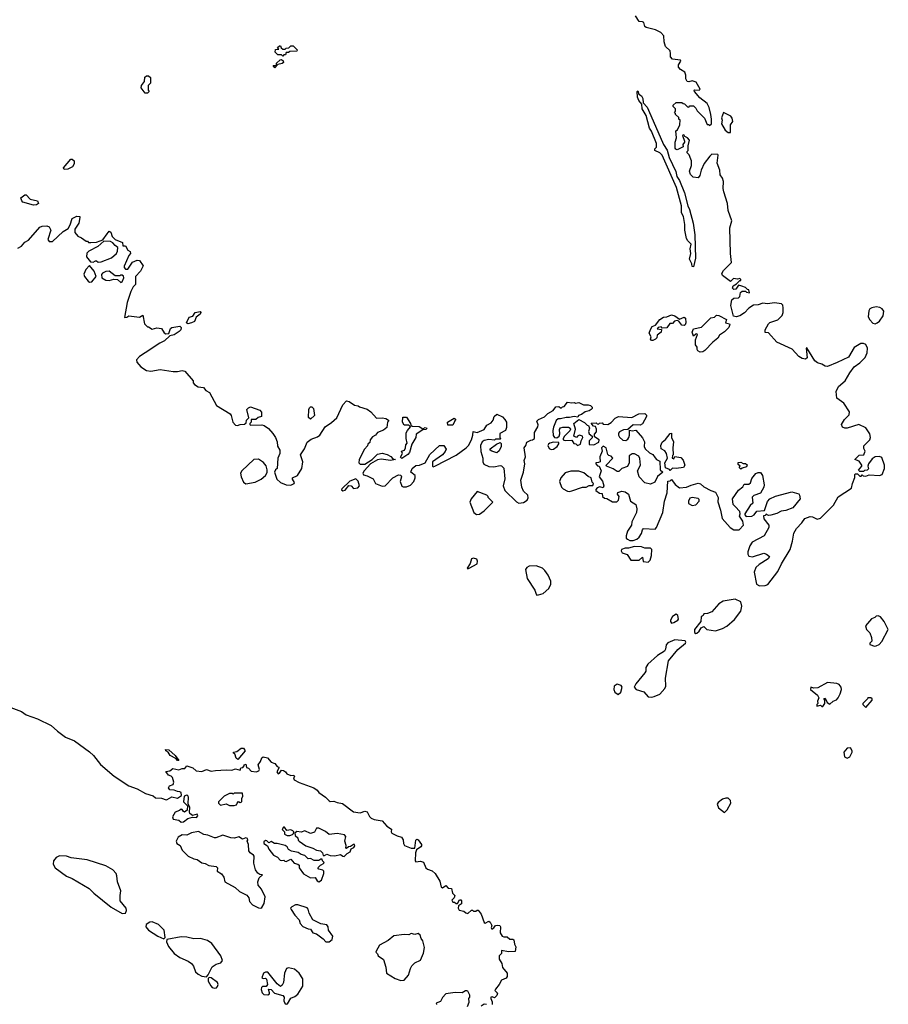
# Model space of a CAD drawing. Extents: x 2029826 to 2248070, y 228728 to 402406.
# Tile 177 of 256: x 2118150 to 2125660, y 326375 to 334885. Entities that reach past the tile are written whole.
import ezdxf

# ---------------------------------------------------------------- set-up
doc = ezdxf.new("R2010")
doc.units = 0

msp = doc.modelspace()

# ---------------------------------------------------------------- linework, layer by layer
at = {"layer": '0CON10XD'}
for points in [[(2124595, 329993.8), (2124617, 330003), (2124705.6, 330115), (2124736.8, 330183.2), (2124811.2, 330305), (2124832, 330378), (2124843, 330447), (2124865, 330486.7), (2124913, 330537), (2124937.5, 330575), (2124985, 330590), (2125005, 330587.5), (2125045, 330567.5), (2125075, 330576.7), (2125185, 330688), (2125225, 330760), (2125342.5, 330835), (2125350, 330875), (2125371.7, 330928.3), (2125370, 330955), (2125375, 330960), (2125395, 330960), (2125415, 330940), (2125425, 330940), (2125435, 330950), (2125442.5, 330942.5), (2125465, 330940), (2125495, 330952.5), (2125585, 330946.2), (2125605.7, 330954.3), (2125626, 331005), (2125628.1, 331035), (2125605, 331101.2), (2125585, 331110), (2125545, 331106.7), (2125521.4, 331088.6), (2125490, 331045), (2125482.5, 331025), (2125487.5, 331002.5), (2125478.3, 330991.7), (2125455, 330990), (2125445, 330980), (2125415, 330980), (2125401.7, 330991.7), (2125430, 331025), (2125430, 331035), (2125408.3, 331068.3), (2125370, 331085), (2125408.3, 331121.7), (2125447, 331123), (2125460, 331155), (2125448.3, 331178.3), (2125448.3, 331201.7), (2125498.8, 331255), (2125505.8, 331275), (2125500.8, 331305), (2125465, 331357.5), (2125405, 331387.5), (2125305, 331354.3), (2125284.1, 331354.1), (2125262.7, 331362.7), (2125256.2, 331385), (2125281.2, 331428.8), (2125320.7, 331469.3), (2125323.3, 331495), (2125275, 331570), (2125214.2, 331614.2), (2125207.7, 331672.3), (2125228, 331715), (2125285.8, 331765), (2125326.8, 331833.2), (2125366.1, 331883.9), (2125415, 331918.8), (2125460.8, 331965), (2125477.1, 332005), (2125478.8, 332045), (2125465, 332077.5), (2125445, 332087.5), (2125423, 332087), (2125365, 332052.5), (2125315, 331967.5), (2125218.3, 331921.7), (2125135, 331888), (2125115, 331890.8), (2125085, 331908), (2125048.8, 331918.8), (2125025.9, 331935.9), (2124955, 332050), (2124950, 332045), (2124957.7, 331962.3), (2124945, 331950), (2124915, 331955.7), (2124885, 331974), (2124828.6, 332038.6), (2124696.4, 332096.4), (2124625, 332177.5), (2124595, 332180), (2124596.7, 332205), (2124625, 332257.5), (2124635, 332266.7), (2124705, 332291.2), (2124741.2, 332328.8), (2124750, 332355), (2124752, 332395), (2124747.7, 332417.7), (2124737.7, 332427.7), (2124675, 332438.8), (2124615, 332430), (2124575, 332434), (2124535, 332420), (2124495, 332417.5), (2124455, 332392.5), (2124417.3, 332352.7), (2124375, 332326.2), (2124345, 332317.5), (2124321.7, 332321.7), (2124297.5, 332415), (2124307.5, 332465), (2124323, 332477), (2124365, 332480), (2124377, 332493), (2124383, 332527), (2124395, 332540), (2124425, 332540), (2124435, 332530), (2124460, 332525), (2124455, 332550), (2124441.7, 332551.7), (2124425, 332570), (2124393, 332583), (2124365, 332590), (2124343, 332557), (2124325, 332552.5), (2124313.3, 332565), (2124317.5, 332585), (2124348.3, 332601.7), (2124375, 332630), (2124385, 332630), (2124385, 332640), (2124375, 332647.5), (2124355, 332642.5), (2124320.7, 332649.3), (2124295, 332622.5), (2124226.7, 332675), (2124221.7, 332691.7), (2124235, 332716.7), (2124304, 332785), (2124294.5, 332865.5), (2124290.5, 333085), (2124306.9, 333145), (2124275.5, 333235), (2124268.5, 333295), (2124237, 333397), (2124232, 333425), (2124236, 333485), (2124225.6, 333515.6), (2124206, 333545), (2124202.5, 333585), (2124181.2, 333645), (2124190, 333715), (2124185, 333720), (2124135, 333722.5), (2124116.7, 333705), (2124069.3, 333640.7), (2124042.5, 333585), (2124031.7, 333538.3), (2124015, 333517.5), (2123973, 333523), (2123948.3, 333548.3), (2123942.5, 333575), (2123957.5, 333625), (2123957.5, 333665), (2123951.7, 333678.3), (2123937, 333717), (2123920, 333735), (2123920, 333745), (2123930, 333755), (2123930, 333795), (2123940, 333845), (2123925, 333862.5), (2123900, 333875), (2123895, 333887.5), (2123885, 333890), (2123880, 333885), (2123897.5, 333835), (2123897.5, 333825), (2123883.6, 333806.4), (2123887.5, 333785), (2123835, 333760), (2123822.5, 333765), (2123816.7, 333775), (2123816.7, 333825), (2123828.8, 333865), (2123822.5, 333925), (2123838.3, 333931.7), (2123857.5, 333975), (2123860, 334015), (2123850, 334025), (2123848.3, 334038.3), (2123820, 334065), (2123820, 334075), (2123810, 334085), (2123820, 334095), (2123820, 334115), (2123800, 334135), (2123800, 334145), (2123825, 334170), (2123875, 334170), (2123885, 334160), (2123898.3, 334158.3), (2123923, 334133), (2123935, 334130), (2123945, 334140), (2123975, 334140), (2123995, 334120), (2124007, 334097), (2124070, 334035), (2124095, 333980), (2124105, 333980), (2124115, 333970), (2124130, 333985), (2124132.5, 334025), (2124126.2, 334065), (2124112, 334125), (2124095, 334160), (2124030, 334210), (2123983.3, 334265), (2123980, 334275), (2123985, 334280), (2124023.3, 334276.7), (2124032.5, 334285), (2123999.2, 334345), (2123964.1, 334355.9), (2123935, 334347.5), (2123920.7, 334350.7), (2123910, 334375), (2123910, 334405), (2123900.7, 334430.7), (2123864.4, 334454.4), (2123846, 334475), (2123846, 334495), (2123867.5, 334525), (2123862.5, 334535), (2123794.2, 334544.2), (2123776.7, 334565), (2123777.7, 334592.3), (2123773.3, 334615), (2123734.1, 334654.1), (2123722.6, 334692.6), (2123718, 334745), (2123693.8, 334775), (2123647.4, 334797.4), (2123565, 334816.2), (2123555.8, 334825.8), (2123545, 334860), (2123535, 334866.7), (2123505, 334870), (2123475, 334917.5)], [(2120425, 334570), (2120415, 334580), (2120381.7, 334581.7), (2120360, 334605), (2120361.7, 334628.3), (2120390, 334630), (2120380, 334645), (2120395, 334660), (2120405, 334660), (2120411.7, 334641.7), (2120425, 334630), (2120445, 334630), (2120455, 334640), (2120478.3, 334641.7), (2120495, 334660), (2120515, 334660), (2120550, 334625), (2120545, 334612.5), (2120485, 334610), (2120475, 334600), (2120455, 334600), (2120448.3, 334581.7), (2120435, 334580), (2120425, 334570)], [(2120355, 334470), (2120341.7, 334488.3), (2120370, 334490), (2120371.7, 334508.3), (2120401.7, 334538.3), (2120415, 334540), (2120428.3, 334528.3), (2120430, 334515), (2120420, 334505), (2120381.7, 334498.3), (2120355, 334470)], [(2119255, 334250), (2119235, 334250), (2119200, 334295), (2119203, 334317), (2119228.3, 334351.7), (2119233, 334387), (2119245, 334400), (2119265, 334400), (2119280, 334385), (2119280, 334335), (2119260, 334315), (2119260, 334275), (2119270, 334265), (2119255, 334250)], [(2123975, 332750), (2123963, 332753), (2123962.5, 332775), (2123942.5, 332815), (2123951.2, 332865), (2123945.7, 332905), (2123954.2, 332945), (2123926, 332975), (2123916, 332995), (2123900, 333065), (2123900, 333115), (2123890, 333185), (2123873.3, 333216.7), (2123871.2, 333275), (2123827.5, 333435), (2123704, 333715), (2123685, 333733.8), (2123640, 333755), (2123641.7, 333768.3), (2123657, 333783), (2123655.8, 333815.8), (2123612.5, 333922.5), (2123596.1, 333946.1), (2123567.3, 334057.3), (2123532.5, 334115), (2123530, 334155), (2123502.5, 334185), (2123492.5, 334215), (2123490, 334265), (2123495, 334270), (2123501.7, 334241.7), (2123526.1, 334226.1), (2123536.7, 334205), (2123540, 334165), (2123575, 334127.5), (2123647.5, 333965), (2123715, 333807.5), (2123747.5, 333757.5), (2123765.8, 333695), (2123822.1, 333572.1), (2123830.9, 333530.9), (2123855.7, 333495.7), (2123897.8, 333387.8), (2123927.1, 333275), (2123940.8, 333245), (2123972.5, 333125), (2123987.5, 333025), (2123993.8, 332825), (2123975, 332750)], [(2124295, 333910), (2124296.2, 333975), (2124316, 334005), (2124311.2, 334035), (2124299.7, 334049.7), (2124235, 334082.5), (2124216.4, 334036.4), (2124223.8, 334015), (2124218.8, 333985), (2124250.5, 333930.5), (2124275, 333911.2), (2124295, 333910)], [(2118535, 333590), (2118530, 333605), (2118591.7, 333678.3), (2118605, 333680), (2118620, 333665), (2118621.7, 333638.3), (2118606.7, 333613.3), (2118565, 333592.5), (2118535, 333590)], [(2118270.7, 333280.7), (2118178.3, 333308.3), (2118168.3, 333318.3), (2118160, 333345), (2118195, 333370), (2118205, 333370), (2118240, 333335), (2118305, 333320), (2118312.5, 333295), (2118295, 333283.3), (2118270.7, 333280.7)], [(2118135, 332910.8), (2118165, 332927.5), (2118195, 332962.5), (2118225, 332980), (2118325, 333092.5), (2118345, 333100), (2118385, 333103.8), (2118406, 333096), (2118418.8, 333065), (2118392.5, 332985), (2118405, 332967.5), (2118435, 332967.5), (2118526.7, 333055), (2118569.4, 333080.6), (2118587.1, 333112.9), (2118604.4, 333165.6), (2118645, 333188), (2118670, 333185), (2118670, 333175), (2118660, 333125), (2118627.5, 333075), (2118627.5, 333045), (2118653.6, 333013.6), (2118685, 333000), (2118725, 332970), (2118735, 332970), (2118745, 332960), (2118765, 332960), (2118815, 332962.5), (2118847, 332973), (2118868.3, 332981.7), (2118907.5, 333035), (2118923, 333057), (2118939.3, 333049.3), (2118950.7, 333010.7), (2118976.4, 332986.4), (2119038.3, 332958.3), (2119041.7, 332931.7), (2119065, 332930), (2119083.6, 332893.6), (2119105, 332880), (2119107.5, 332865), (2119093, 332847), (2119052.5, 332755), (2119053, 332743), (2119065, 332730), (2119085, 332730), (2119125, 332790), (2119165, 332807.5), (2119185, 332802.5), (2119216.4, 332756.4), (2119195, 332710), (2119152.5, 332665), (2119150, 332595), (2119130, 332575), (2119110, 332535), (2119078.3, 332441.7), (2119055, 332310), (2119075, 332312.5), (2119095, 332326.7), (2119185, 332312.5), (2119215, 332330), (2119230, 332255), (2119255, 332230), (2119265, 332230), (2119295, 332210), (2119335, 332222.5), (2119375, 332216.7), (2119398, 332178), (2119415, 332169.2), (2119438.3, 332171.7), (2119453.3, 332215), (2119466.1, 332223.9), (2119535, 332235.8), (2119545.7, 332225.7), (2119542, 332205), (2119529.4, 332190.6), (2119485, 332162), (2119447.7, 332152.3), (2119401.7, 332108.3), (2119360.3, 332089.7), (2119235.6, 332004.4), (2119186.2, 331975), (2119160.8, 331945), (2119162.5, 331925), (2119198.8, 331885), (2119245, 331854.2), (2119285, 331846.2), (2119365, 331861.2), (2119476.1, 331843.9), (2119515, 331843.8), (2119555, 331853.3), (2119578.3, 331848.3), (2119650, 331765), (2119650, 331745), (2119661.7, 331731.7), (2119693, 331713), (2119740, 331705), (2119760.7, 331680.7), (2119791.7, 331661.7), (2119851.7, 331551.7), (2119969.5, 331479.5), (2119978.8, 331465), (2119994, 331405), (2120015, 331380), (2120033, 331377), (2120055, 331387.5), (2120095, 331390), (2120108.3, 331401.7), (2120110, 331425), (2120130, 331445), (2120113.8, 331515), (2120129.3, 331530.7), (2120145, 331537.5), (2120225, 331510), (2120241.7, 331491.7), (2120240, 331455), (2120213, 331447), (2120191.7, 331428.3), (2120151.7, 331428.3), (2120150, 331405), (2120140, 331395), (2120140, 331385), (2120145, 331380), (2120245, 331382.5), (2120265, 331377.5), (2120301.2, 331351.2), (2120338.8, 331308.8), (2120361.4, 331275), (2120376, 331235), (2120379.5, 331199.5), (2120398.8, 331165), (2120400, 331135), (2120383.3, 331095), (2120377.5, 331005), (2120362.5, 330995), (2120353.8, 330975), (2120372.7, 330912.7), (2120404.5, 330884.5), (2120455, 330864.4), (2120495, 330863.1), (2120522, 330875), (2120525.6, 330885.6), (2120508.8, 330915), (2120510, 330925), (2120552, 330945), (2120590, 331005), (2120597.5, 331065), (2120576.7, 331125), (2120612, 331175), (2120636.4, 331233.6), (2120669.3, 331260.7), (2120725, 331280), (2120745, 331294), (2120790, 331365), (2120845, 331403.3), (2120891.2, 331445), (2120945, 331557.5), (2120975, 331590), (2121000, 331585), (2121045, 331552.5), (2121077, 331547), (2121088.3, 331538.3), (2121155, 331517.5), (2121186.2, 331496.2), (2121235, 331440), (2121285, 331442.5), (2121317, 331437), (2121340, 331425), (2121340, 331415), (2121330, 331405), (2121325, 331360), (2121295, 331337.5), (2121245, 331317.5), (2121226.4, 331293.6), (2121200.7, 331279.3), (2121180, 331255), (2121178.3, 331231.7), (2121160, 331215), (2121158.3, 331201.7), (2121131.7, 331171.7), (2121086.2, 331085), (2121083.6, 331053.6), (2121093.6, 331043.6), (2121135, 331044), (2121197.5, 331082.5), (2121245, 331130), (2121285, 331137.5), (2121327, 331127), (2121358.3, 331108.3), (2121375, 331090), (2121400, 331085), (2121355, 331074), (2121275, 331087.5), (2121245, 331081.2), (2121184, 331046), (2121127.5, 330985), (2121117.5, 330965), (2121121.7, 330951.7), (2121155, 330943.3), (2121205, 330917.5), (2121227, 330877), (2121285, 330852.5), (2121310, 330855), (2121376.1, 330923.9), (2121425, 330950), (2121445, 330947.5), (2121452.5, 330935), (2121440, 330895), (2121455, 330853.3), (2121465, 330846.7), (2121493.6, 330846.4), (2121528.3, 330861.7), (2121557.3, 330892.7), (2121570, 330925), (2121570, 330945), (2121532.5, 330975), (2121542.5, 331005), (2121575, 331032.5), (2121606.4, 331033.6), (2121656.4, 331053.6), (2121695, 331127.5), (2121780, 331205), (2121816.1, 331206.1), (2121836.4, 331173.6), (2121828.3, 331151.7), (2121806.4, 331123.6), (2121720, 331065), (2121720, 331025), (2121725, 331020), (2121740, 331025), (2121925, 331121.2), (2122011.2, 331185), (2122030, 331205), (2122055.9, 331254.1), (2122068.8, 331295), (2122070, 331325), (2122105, 331318), (2122165, 331344), (2122188.3, 331381.7), (2122225, 331400), (2122243.8, 331425), (2122251.2, 331455), (2122275, 331476.7), (2122325, 331453.3), (2122345, 331430), (2122358, 331405), (2122359.3, 331360.7), (2122350, 331335), (2122301.7, 331308.3), (2122300, 331275), (2122310, 331265), (2122305, 331260), (2122265, 331260), (2122255, 331250), (2122205, 331256.7), (2122165, 331246.7), (2122147.5, 331235), (2122133.3, 331205), (2122137, 331153), (2122153.3, 331095), (2122153.6, 331063.6), (2122163.6, 331043.6), (2122205, 331022.5), (2122250.7, 331019.3), (2122305, 331032.5), (2122315, 331030), (2122335, 331010), (2122343.6, 330916.4), (2122330, 330855), (2122343.3, 330815), (2122445, 330717.5), (2122465, 330707.5), (2122505, 330712.5), (2122536.4, 330733.6), (2122547, 330753), (2122542.5, 330775), (2122505, 330810), (2122490.8, 330845), (2122484, 330905), (2122506, 330975), (2122516.2, 331045), (2122511.2, 331075), (2122523.6, 331106.4), (2122511.2, 331185), (2122525.7, 331204.3), (2122535, 331233.3), (2122568.3, 331251.7), (2122585, 331252.5), (2122600, 331265), (2122602, 331318), (2122628.8, 331365), (2122632.5, 331382.5), (2122620, 331415), (2122635, 331430), (2122688.3, 331451.7), (2122715, 331480), (2122762.7, 331507.3), (2122785, 331537.5), (2122811.7, 331541.7), (2122825, 331530), (2122835, 331530), (2122841.7, 331538.3), (2122858.3, 331541.7), (2122885, 331580), (2122925, 331572.5), (2122946.7, 331576.7), (2122955, 331570), (2122985, 331577.5), (2123025, 331557.5), (2123065, 331557.5), (2123085, 331550), (2123100, 331535), (2123100, 331525), (2123090, 331515), (2123075, 331503.3), (2123040, 331495), (2123007, 331473), (2122980, 331465), (2122975, 331450), (2122945, 331456.7), (2122905, 331446.7), (2122875, 331448), (2122826.1, 331433.9), (2122805, 331433.8), (2122789.5, 331420.5), (2122765.8, 331364.2), (2122760, 331335), (2122761.3, 331291.3), (2122775, 331272.5), (2122795, 331270.8), (2122814.5, 331285.5), (2122820.6, 331305), (2122817.1, 331342.9), (2122825, 331356.2), (2122845, 331363.3), (2122895, 331363.3), (2122910, 331355), (2122913.3, 331345), (2122907.5, 331332.5), (2122860, 331285), (2122847.5, 331265), (2122850, 331255), (2122865, 331247.5), (2122925, 331250), (2122941.7, 331221.7), (2122958.3, 331218.3), (2122973.6, 331203.6), (2123000, 331215), (2123003.3, 331245), (2123020, 331275), (2123016.7, 331286.7), (2122990, 331295), (2122973.6, 331286.4), (2122965, 331272.5), (2122940, 331285), (2122956.7, 331345), (2122940, 331395), (2122985, 331430), (2123033, 331403), (2123055, 331380), (2123068.3, 331378.3), (2123077.5, 331355), (2123067.5, 331325), (2123072.5, 331305), (2123100, 331285), (2123098.3, 331271.7), (2123072.5, 331245), (2123073, 331213), (2123115, 331210), (2123156.4, 331233.6), (2123160, 331255), (2123118.3, 331278.3), (2123118.3, 331301.7), (2123137, 331323), (2123137.5, 331345), (2123128.3, 331368.3), (2123111.7, 331371.7), (2123091.7, 331398.3), (2123135, 331400), (2123141.7, 331391.7), (2123155, 331390), (2123163, 331397), (2123185, 331400), (2123195, 331390), (2123235, 331387.5), (2123265, 331403.3), (2123299.5, 331440.5), (2123325.9, 331454.1), (2123443.6, 331446.4), (2123502.5, 331477.5), (2123555, 331480), (2123568.3, 331468.3), (2123570, 331455), (2123535, 331392.5), (2123515, 331380), (2123455, 331382.5), (2123407.5, 331342.5), (2123370.7, 331339.3), (2123337, 331323), (2123328.3, 331311.7), (2123327.5, 331295), (2123337, 331277), (2123365, 331250), (2123391.7, 331248.3), (2123409.3, 331260.7), (2123417.5, 331275), (2123423.3, 331295), (2123421.7, 331338.3), (2123445, 331332.5), (2123478.3, 331338.3), (2123535, 331270), (2123552.5, 331235), (2123550, 331195), (2123557.5, 331175), (2123595, 331142.5), (2123625, 331127.5), (2123645, 331097.5)], [(2118828.3, 332788.3), (2118855, 332792.5), (2118945, 332826.7), (2118987.5, 332865), (2118997, 332883), (2119000, 332915), (2118975, 332932.5), (2118955, 332957.5), (2118935, 332967.5), (2118878.3, 332971.7), (2118826.1, 332923.9), (2118747.5, 332885), (2118731.7, 332868.3), (2118727.5, 332835), (2118761.7, 332791.7), (2118785, 332790), (2118805, 332800), (2118815, 332800), (2118828.3, 332788.3)], [(2118755, 332617.5), (2118775, 332620), (2118810, 332665), (2118795, 332710), (2118755, 332760), (2118722.5, 332725), (2118703.8, 332685), (2118710, 332665), (2118742.5, 332625), (2118755, 332617.5)], [(2119025, 332612.5), (2119035, 332620), (2119050, 332655), (2119048.3, 332668.3), (2119037, 332677), (2119025, 332677.5), (2119015, 332670), (2118975, 332670), (2118925, 332710), (2118895, 332707.5), (2118867, 332693), (2118858.3, 332681.7), (2118860, 332655), (2118895, 332632.5), (2118925, 332630), (2118965, 332642.5), (2118995, 332640), (2119025, 332612.5)], [(2125545, 332256.7), (2125565, 332264), (2125585, 332280), (2125616.7, 332325), (2125620, 332365), (2125606.9, 332386.9), (2125587.2, 332397.2), (2125555, 332402.9), (2125517.5, 332395), (2125500, 332385), (2125490.5, 332369.5), (2125485.9, 332315.9), (2125499.5, 332289.5), (2125525, 332263.3), (2125545, 332256.7)], [(2119605, 332256), (2119592, 332265), (2119615, 332312.5), (2119646.2, 332323.8), (2119666.7, 332355), (2119711.7, 332361.7), (2119716, 332355), (2119709.7, 332340.3), (2119676.7, 332315), (2119660, 332275), (2119635, 332264.3), (2119605, 332256)], [(2123613, 332113), (2123603.6, 332123.6), (2123610, 332145), (2123593.3, 332175), (2123603.6, 332206.4), (2123617, 332233), (2123646.4, 332243.6), (2123685, 332293.3), (2123715, 332313.3), (2123745, 332316.2), (2123785, 332333.8), (2123815, 332326.2), (2123855, 332296.7), (2123895, 332312.5), (2123906.1, 332306.1), (2123910, 332265), (2123905, 332247.5), (2123895, 332241.2), (2123875, 332243.3), (2123850, 332280), (2123835, 332283.8), (2123811.7, 332278.3), (2123795, 332260), (2123771.7, 332258.3), (2123745, 332222.5), (2123705, 332220), (2123695, 332230), (2123670, 332225), (2123661.7, 332211.7), (2123698.3, 332208.3), (2123697.5, 332185), (2123661.7, 332158.3), (2123657.5, 332135), (2123647.5, 332125), (2123625, 332113.3), (2123613, 332113)], [(2124032.3, 332012.3), (2124013.6, 332023.6), (2124007.5, 332035), (2124006.7, 332055), (2123992.5, 332075), (2123992.5, 332117.5), (2124010, 332165), (2124005, 332170), (2123995, 332167.5), (2123975, 332150), (2123962.9, 332182.9), (2123975, 332212.5), (2124045, 332228.8), (2124125, 332307.5), (2124157, 332313), (2124175, 332330), (2124195, 332327.5), (2124260, 332295), (2124252.5, 332265), (2124287, 332257), (2124289.3, 332249.3), (2124280, 332225), (2124242.3, 332187.7), (2124200.8, 332159.2), (2124185, 332133.8), (2124141.4, 332098.6), (2124073.3, 332025), (2124055, 332013.8), (2124032.3, 332012.3)], [(2120665, 331433.3), (2120647, 331447), (2120650, 331515), (2120655, 331530), (2120665, 331540), (2120675, 331540), (2120690, 331525), (2120697.5, 331465), (2120665, 331433.3)], [(2121455, 331093.3), (2121443.3, 331105), (2121460, 331135), (2121450, 331155), (2121477.5, 331165), (2121486.4, 331183.6), (2121488.3, 331211.7), (2121500, 331225), (2121492.5, 331265), (2121492.5, 331315), (2121502.5, 331335), (2121530, 331365), (2121515, 331380), (2121475, 331380), (2121460, 331405), (2121461.7, 331448.3), (2121495, 331450), (2121530, 331395), (2121531.7, 331381.7), (2121542.5, 331372.5), (2121605, 331367.5), (2121635, 331350), (2121655, 331360), (2121670, 331355), (2121665, 331343.3), (2121635, 331340), (2121577.5, 331302.5), (2121575, 331272.5), (2121540, 331215), (2121520, 331145), (2121505, 331126.7), (2121455, 331093.3)], [(2121895, 331380), (2121851.7, 331381.7), (2121850, 331405), (2121905, 331440), (2121920, 331425), (2121911.7, 331418.3), (2121895, 331380)], [(2123775, 330990), (2123768.3, 330998.3), (2123733, 331013), (2123727.5, 331055), (2123750, 331095), (2123743.3, 331135), (2123727.7, 331157.7), (2123697, 331177), (2123693.6, 331203.6), (2123705, 331232.5), (2123735, 331256.7), (2123775, 331307.5), (2123785, 331310), (2123786.7, 331275), (2123802, 331235), (2123796.7, 331185), (2123800, 331125), (2123793, 331117), (2123790, 331095), (2123805, 331090), (2123815, 331110), (2123865, 331100), (2123885, 331077.5), (2123900, 331035), (2123890, 331015), (2123825, 331006.7), (2123795, 331010), (2123775, 330990)], [(2122275, 331140), (2122232.5, 331155), (2122217.5, 331165), (2122217.5, 331175), (2122273, 331217), (2122305, 331230), (2122311.7, 331221.7), (2122312.5, 331195), (2122295, 331157.5), (2122275, 331140)], [(2122745, 331168.8), (2122765, 331173.8), (2122797.5, 331195), (2122811.7, 331218.3), (2122810, 331230), (2122765, 331232.5), (2122734.4, 331225.6), (2122721.2, 331215), (2122716.2, 331205), (2122728.8, 331178.8), (2122745, 331168.8)], [(2123645, 331097.5), (2123655, 331083.3), (2123685, 331070), (2123687.5, 330995), (2123710, 330975), (2123665, 330937.5), (2123641.7, 330888.3), (2123605, 330870), (2123555, 330882), (2123506, 330935), (2123492.5, 330985), (2123516.7, 331035), (2123513, 331093), (2123503, 331113), (2123465, 331132.5), (2123445, 331132.5), (2123420, 331115), (2123420, 331055), (2123406.4, 331023.6), (2123355, 331006.7), (2123328.8, 330981.2), (2123315, 330980), (2123281.7, 331001.7), (2123222.5, 331025), (2123220, 331035), (2123277.5, 331095), (2123265, 331112.5), (2123245, 331117.5), (2123235, 331127.5), (2123220, 331185), (2123195, 331200), (2123180, 331185), (2123187, 331157), (2123167, 331107), (2123167.5, 331065), (2123155, 331057.5), (2123130, 331055), (2123130, 331045), (2123145, 331030), (2123160, 331025), (2123177.5, 330985), (2123160, 330935), (2123187.7, 330897.7), (2123200, 330855), (2123195, 330840), (2123165, 330847.5), (2123141.7, 330838.3), (2123130, 330825), (2123130, 330815), (2123163, 330793), (2123185, 330790), (2123190, 330765), (2123205, 330750), (2123227, 330747), (2123275, 330717.5), (2123311.7, 330718.3), (2123328.3, 330731.7), (2123332.5, 330765), (2123320, 330785), (2123321.7, 330798.3), (2123355, 330810), (2123385, 330803.3), (2123412.5, 330785), (2123430, 330725), (2123477.5, 330695), (2123487, 330657), (2123482.5, 330625), (2123442.5, 330545), (2123440, 330515), (2123406.2, 330465), (2123393.3, 330425), (2123393.3, 330405), (2123403.9, 330393.9), (2123425, 330383.8), (2123455, 330383.8), (2123485, 330393.8), (2123505, 330413.3), (2123526.7, 330445), (2123533.6, 330476.4), (2123543, 330487), (2123643, 330483), (2123656.7, 330495), (2123709.2, 330625), (2123724.2, 330725), (2123747.5, 330795), (2123753, 330897), (2123775, 330900), (2123785, 330910), (2123817, 330867), (2123855, 330840), (2123915, 330844), (2123955, 330863.3), (2124015, 330878.8), (2124035, 330873.3), (2124065, 330847.5), (2124125, 330816.7), (2124165, 330802.5), (2124190, 330755), (2124187, 330717), (2124210, 330645), (2124223.3, 330575), (2124292.5, 330495), (2124325, 330476.7), (2124370, 330475), (2124406.7, 330515), (2124401.7, 330551.7), (2124372.5, 330595), (2124380, 330615), (2124377.5, 330635), (2124336.1, 330676.1), (2124317.5, 330695), (2124312.5, 330745), (2124365, 330817.5), (2124402.5, 330847.5), (2124415, 330870), (2124455, 330870), (2124468.3, 330881.7), (2124479.3, 330920.7), (2124515, 330962.5), (2124535, 330972.5), (2124555, 330972.5), (2124571.2, 330945), (2124586.7, 330865), (2124582.5, 330845), (2124555, 330792.5), (2124498.3, 330771.7), (2124483, 330757), (2124487.5, 330705), (2124465, 330687.5), (2124420, 330615), (2124420, 330605), (2124431.7, 330591.7), (2124480, 330595), (2124500, 330605), (2124523, 330637), (2124588.3, 330641.7), (2124615, 330720), (2124637, 330743), (2124685, 330767.5), (2124825, 330803.3), (2124885, 330786.7), (2124893.3, 330775), (2124896.7, 330745), (2124833.6, 330666.4), (2124775, 330643.3), (2124735, 330637.5), (2124695, 330617.5), (2124645, 330602.5), (2124625, 330600), (2124605, 330610), (2124595, 330600), (2124581.7, 330598.3), (2124585, 330570), (2124627.5, 330515), (2124626.2, 330495), (2124586, 330425), (2124481.7, 330368.3), (2124462.3, 330337.7), (2124446.2, 330285), (2124446.7, 330265), (2124455, 330247.5), (2124485, 330243.3), (2124585, 330274), (2124607, 330267), (2124632.5, 330245), (2124620, 330225), (2124543.2, 330176.8), (2124515, 330150), (2124499.3, 330110.7), (2124520, 330005), (2124545, 329992), (2124595, 329993.8)], [(2120105, 330873.8), (2120185, 330887.1), (2120238.8, 330915), (2120275.6, 330944.4), (2120289.7, 330970.3), (2120290, 330995), (2120280.3, 331030.3), (2120258.8, 331058.8), (2120215.8, 331085.8), (2120175, 331082.9), (2120070, 330985), (2120060, 330965), (2120066.2, 330935), (2120086.4, 330886.4), (2120105, 330873.8)], [(2124385, 331000), (2124370, 331015), (2124380, 331025), (2124361.7, 331041.7), (2124361.7, 331058.3), (2124385, 331060), (2124405, 331050), (2124425, 331050), (2124438.3, 331038.3), (2124435, 331020), (2124395, 331010), (2124385, 331000)], [(2122905, 330806.7), (2122925, 330813.8), (2123015, 330843.3), (2123046.4, 330843.6), (2123075, 330860), (2123105, 330860), (2123110, 330875), (2123098.3, 330888.3), (2123090, 330925), (2123065, 330937.5), (2123028.3, 330968.3), (2122983, 330983), (2122916.4, 330983.6), (2122865, 330967.5), (2122830, 330925), (2122817.5, 330895), (2122833.3, 330845), (2122849.3, 330829.3), (2122885, 330810), (2122905, 330806.7)], [(2120945, 330812.5), (2120965, 330820), (2120995, 330860), (2121015, 330857.5), (2121035, 330833.3), (2121075, 330837.5), (2121086.7, 330855), (2121077, 330897), (2121055, 330916.7), (2121005, 330896.7), (2120935, 330830), (2120933, 330823), (2120945, 330812.5)], [(2122098.3, 330608.3), (2122125, 330612.5), (2122165, 330640), (2122240, 330715), (2122200, 330755), (2122200, 330765), (2122190, 330775), (2122105, 330807.5), (2122052.5, 330745), (2122042.5, 330715), (2122077.5, 330625), (2122098.3, 330608.3)], [(2123965, 330686.7), (2123995, 330692.5), (2124023.3, 330725), (2124025, 330737.5), (2124015, 330746.2), (2123965, 330754.2), (2123945, 330750), (2123932.5, 330725), (2123933.6, 330703.6), (2123965, 330686.7)], [(2123585, 330197.5), (2123600, 330215), (2123611.2, 330255), (2123614.2, 330305), (2123605, 330318), (2123555, 330318.1), (2123525, 330328.6), (2123465, 330332.5), (2123415, 330316), (2123385, 330316), (2123353.3, 330305), (2123350, 330295), (2123358.3, 330278.3), (2123401.7, 330261.7), (2123435, 330213.8), (2123506.2, 330213.8), (2123535, 330240), (2123541.7, 330201.7), (2123585, 330197.5)], [(2122025, 330140), (2122035, 330143.8), (2122105, 330183.3), (2122108, 330205), (2122101.2, 330221.2), (2122075, 330230), (2122056.1, 330223.9), (2122043.9, 330186.1), (2122020, 330145), (2122025, 330140)], [(2122622.5, 329912.5), (2122635, 329913.3), (2122675, 329926.2), (2122725, 329970), (2122743.3, 330005), (2122741.7, 330031.7), (2122718, 330085), (2122691.2, 330125), (2122668.8, 330145), (2122614.2, 330165.8), (2122555, 330161.2), (2122535, 330150), (2122523, 330133), (2122538.8, 330055), (2122603.3, 329955), (2122615, 329920), (2122622.5, 329912.5)], [(2123995, 329580), (2124005, 329582.5), (2124025, 329600), (2124040.7, 329629.3), (2124065, 329640), (2124090, 329615), (2124165, 329604.2), (2124225, 329622.9), (2124265, 329642.5), (2124330.2, 329699.8), (2124385, 329773.8), (2124394.3, 329815), (2124386, 329855), (2124335, 329875.7), (2124231.7, 329858.3), (2124194.3, 329835.7), (2124135, 329767.5), (2124097, 329753), (2124065, 329750), (2124060, 329735), (2124042.5, 329725), (2124040, 329685), (2123983.3, 329615), (2123985, 329590), (2123995, 329580)], [(2123785, 329670), (2123805, 329674), (2123840, 329695), (2123846.2, 329705), (2123841.2, 329735), (2123825.8, 329745.8), (2123795, 329726), (2123778, 329695), (2123776.2, 329685), (2123785, 329670)], [(2125540.7, 329470.7), (2125555, 329472.5), (2125580, 329485), (2125605, 329510), (2125660, 329615), (2125623, 329683), (2125593, 329723), (2125573, 329733), (2125555, 329730), (2125542.3, 329717.7), (2125513.9, 329706.1), (2125463.3, 329645), (2125470, 329615), (2125500, 329585), (2125513.3, 329545), (2125517.5, 329515), (2125500, 329495), (2125500, 329485), (2125540.7, 329470.7)], [(2123615, 329030), (2123635, 329034.2), (2123684.1, 329055.9), (2123728.8, 329105), (2123736, 329125), (2123734, 329195), (2123758.8, 329345), (2123838.8, 329441.2), (2123906.7, 329495), (2123910, 329505), (2123905, 329517.5), (2123815, 329523.8), (2123755, 329500), (2123738.3, 329481.7), (2123733.3, 329445), (2123723.9, 329426.1), (2123665, 329390), (2123580, 329315), (2123562.5, 329285), (2123562.5, 329255), (2123555, 329240), (2123477.5, 329145), (2123463.3, 329115), (2123480, 329095), (2123545, 329076.2), (2123585, 329034), (2123615, 329030)], [(2125095, 328950), (2125110, 328975), (2125110, 329005), (2125101.7, 329018.3), (2125115, 329020), (2125130, 328985), (2125155, 328970), (2125183.9, 328996.1), (2125213, 329007), (2125225, 329022.5), (2125245, 329057.5), (2125256, 329095), (2125251.2, 329115), (2125235, 329140), (2125215, 329148.8), (2125135, 329156), (2125049.3, 329110.7), (2125015, 329107.5), (2124990, 329115), (2124987.5, 329095), (2125046.4, 329046.4), (2125060, 329025), (2125047.5, 328995), (2125050, 328975), (2125043, 328967), (2125043, 328953), (2125075, 328960), (2125085, 328950), (2125095, 328950)], [(2123325, 329052.5), (2123347, 329073), (2123358, 329115), (2123349.2, 329129.2), (2123315, 329142.5), (2123290, 329125), (2123286.4, 329096.4), (2123295, 329073.3), (2123325, 329052.5)], [(2125465, 328940), (2125520, 329005), (2125520, 329015), (2125510, 329025), (2125482.5, 329025), (2125480, 329015), (2125440, 328975), (2125440, 328965), (2125465, 328940)], [(2118049.7, 328949.7), (2118165, 328906.2), (2118206.4, 328876.4), (2118305, 328841.2), (2118422.5, 328785), (2118476.7, 328735), (2118545, 328683.8), (2118623.2, 328653.2), (2118755, 328555.8), (2118789.2, 328525), (2118848.3, 328448.3), (2118967.5, 328347.5), (2119093, 328263), (2119165, 328236.2), (2119238.3, 328198.3), (2119305, 328176.7), (2119325, 328160), (2119375, 328157.5), (2119416.4, 328143.6), (2119426.1, 328143.9), (2119465, 328168.8), (2119515, 328157.5), (2119549.3, 328180.7), (2119546.7, 328205), (2119535, 328212.5), (2119513.6, 328213.6), (2119485, 328226.7), (2119447.5, 328227.5), (2119437.5, 328245), (2119445, 328262.5), (2119477.5, 328275), (2119482.5, 328295), (2119472.5, 328335), (2119458.3, 328348.3), (2119437.5, 328355), (2119412.5, 328387.5), (2119447, 328393), (2119475, 328412.5), (2119525, 328402.5), (2119555, 328413.3), (2119577, 328413), (2119595, 328436.2), (2119647.7, 328417.7), (2119675, 328392.5), (2119725, 328387.5), (2119765, 328403.3), (2119805, 328388.8), (2119842.7, 328397.3), (2119935, 328402.5), (2119985, 328397.5), (2120015, 328410), (2120055, 328400), (2120061.7, 328418.3), (2120078.3, 328421.7), (2120090, 328435), (2120090, 328445), (2120105, 328450), (2120111.7, 328421.7), (2120127.5, 328415), (2120151.2, 328391.2), (2120195, 328383.3), (2120216.4, 328393.6), (2120222.5, 328405), (2120211.2, 328445), (2120233.3, 328475), (2120243.3, 328506.7), (2120255, 328513.3), (2120292.5, 328505), (2120325, 328467.5), (2120355, 328457.5), (2120375, 328430), (2120390, 328425), (2120390, 328415), (2120372.5, 328385), (2120385, 328367.5), (2120396.4, 328373.6), (2120412.5, 328397.5), (2120430, 328395), (2120447.5, 328385), (2120458.3, 328368.3), (2120495, 328353.3), (2120520, 328355), (2120526.2, 328345), (2120518.3, 328331.7), (2120522.5, 328315), (2120565, 328291.2), (2120692.5, 328245), (2120722.5, 328225), (2120737.5, 328205), (2120795, 328166.7), (2120825, 328133.3), (2120835, 328128.8), (2120865, 328131.2), (2120895, 328118.8), (2120941.7, 328111.7), (2121035, 328040), (2121095, 328030), (2121135, 328045.8), (2121155, 328040), (2121175, 327997.5), (2121187.5, 327985), (2121215, 327971.2), (2121285, 327960.8), (2121323.4, 327913.4), (2121365, 327887.5), (2121362.5, 327865), (2121367.5, 327855), (2121415, 327830), (2121449.7, 327819.7), (2121465.8, 327795.8), (2121467.1, 327765), (2121478.3, 327748.3), (2121535, 327724), (2121566.1, 327723.9), (2121573.8, 327795), (2121585, 327802.5), (2121595, 327797.5), (2121623.3, 327755), (2121623.8, 327745), (2121618.8, 327735), (2121580.6, 327709.4), (2121572.9, 327685), (2121568.8, 327615), (2121576.4, 327606.4), (2121615, 327612), (2121640, 327605), (2121662.5, 327555), (2121675, 327542.5), (2121715, 327528.8), (2121742.5, 327505), (2121781.7, 327438.3), (2121795, 327387.5), (2121807, 327383), (2121835, 327402.5), (2121855, 327380), (2121882.5, 327375), (2121893.3, 327335), (2121912.5, 327315), (2121907.5, 327295), (2121887.5, 327275), (2121895, 327257.5), (2121909.3, 327259.3), (2121925, 327247.5), (2121935, 327247.5), (2121951.7, 327278.3), (2121965, 327277.5), (2121970.7, 327270.7), (2121970, 327245), (2121943.6, 327226.4), (2121940, 327205), (2121949.7, 327189.7), (2121990.8, 327180.8), (2122007.5, 327165), (2122025, 327161.2), (2122055, 327190), (2122065, 327190), (2122075, 327180), (2122095, 327180), (2122105, 327190), (2122115, 327190), (2122140, 327155), (2122165, 327082.5), (2122175, 327076.7), (2122205, 327092.5), (2122217.5, 327085), (2122232.5, 327055), (2122227.5, 327035), (2122232.5, 327025), (2122250, 327035), (2122263, 327057), (2122285, 327060), (2122300, 327055), (2122307.5, 327045), (2122303.6, 326993.6), (2122322.5, 326965), (2122335, 326957.5), (2122365, 326957.5), (2122388.3, 326938.3), (2122415, 326937.5), (2122421.7, 326931.7), (2122427.5, 326895), (2122440.7, 326870.7), (2122435, 326832.5), (2122375, 326828.8), (2122315, 326840), (2122316.7, 326815), (2122296.2, 326793.8), (2122296, 326765), (2122318.8, 326728.8), (2122325, 326693.3), (2122363.9, 326643.9), (2122365.7, 326615), (2122355, 326602), (2122315.7, 326584.3), (2122295.7, 326545), (2122262.5, 326505), (2122257.5, 326495), (2122281.2, 326471.2), (2122275, 326451.2), (2122255, 326432.5), (2122235, 326440), (2122223, 326437), (2122222.5, 326425), (2122236.4, 326396.4), (2122235.5, 326374.5)], [(2119525, 328482.5), (2119515, 328483.3), (2119500, 328500), (2119451.2, 328525), (2119433.3, 328553.3), (2119412.5, 328565), (2119411.7, 328578.3), (2119440, 328575), (2119493.3, 328525), (2119525, 328482.5)], [(2120035, 328490), (2120023, 328503), (2120008.8, 328538.8), (2120000, 328545), (2120000, 328555), (2120028.8, 328561.2), (2120065, 328587.5), (2120085, 328590), (2120100, 328565), (2120035, 328490)], [(2125305, 328503.8), (2125326.7, 328515), (2125346.4, 328553.6), (2125347, 328567), (2125331.7, 328591.7), (2125305, 328590), (2125276.7, 328555), (2125282.5, 328515), (2125305, 328503.8)], [(2119545, 327950), (2119565, 327952.5), (2119605, 327980), (2119645, 327992.5), (2119679.3, 327990.7), (2119690, 328005), (2119685, 328017.5), (2119645, 328007.5), (2119622.5, 328025), (2119617.5, 328035), (2119620, 328075), (2119607, 328107), (2119610, 328165), (2119605, 328177.5), (2119595, 328182.5), (2119572.5, 328175), (2119567.5, 328125), (2119601.7, 328091.7), (2119598.3, 328051.7), (2119575, 328036.7), (2119562.5, 328045), (2119555, 328060), (2119545, 328062.5), (2119530.7, 328049.3), (2119493.6, 328036.4), (2119470, 327995), (2119476.4, 327976.4), (2119527, 327967), (2119545, 327950)], [(2120005, 328092.5), (2120025, 328100), (2120030, 328115), (2120043, 328127), (2120055, 328120), (2120070, 328125), (2120070, 328155), (2120080, 328175), (2120075, 328200), (2120005, 328200), (2119995, 328190), (2119987.5, 328197.5), (2119965, 328197.5), (2119917, 328173), (2119870, 328125), (2119870, 328115), (2119885, 328097.5), (2119935, 328107.5), (2119963.6, 328093.6), (2120005, 328092.5)], [(2124245, 328032.5), (2124265.8, 328055), (2124299.2, 328115), (2124295.7, 328135.7), (2124275, 328155.8), (2124255, 328157.5), (2124225, 328147.5), (2124190.3, 328119.7), (2124181.2, 328105), (2124192.1, 328072.1), (2124245, 328032.5)], [(2120463.6, 327833.6), (2120485, 327833.8), (2120508.3, 327841.7), (2120518.3, 327851.7), (2120520, 327865), (2120512.5, 327875), (2120495, 327883.8), (2120458.3, 327878.3), (2120440, 327905), (2120430, 327905), (2120420, 327885), (2120440, 327865), (2120440, 327845), (2120463.6, 327833.6)], [(2120955, 327653.8), (2120980.7, 327679.3), (2121006.4, 327693.6), (2121015, 327720), (2121039.3, 327730.7), (2121046.7, 327745), (2121045, 327757.5), (2121035, 327757.5), (2121010, 327740), (2120993, 327737), (2120975, 327722.5), (2120970, 327725), (2120972.5, 327747.5), (2120960, 327785), (2120971.2, 327825), (2120959.5, 327839.5), (2120895, 327850), (2120825, 327842.5), (2120795, 327870), (2120735, 327897.5), (2120715, 327897.5), (2120698.3, 327861.7), (2120665, 327852.5), (2120615, 327873.3), (2120583, 327863), (2120545, 327867.5), (2120530, 327855), (2120532.5, 327835), (2120553.6, 327813.6), (2120556.7, 327795), (2120565.9, 327785.9), (2120625, 327743.8), (2120685, 327723.8), (2120715, 327706.7), (2120751.2, 327701.2), (2120766.7, 327685), (2120775, 327660), (2120785, 327660), (2120805, 327673.3), (2120835, 327661.2), (2120875, 327658), (2120925, 327670), (2120942.5, 327655), (2120955, 327653.8)], [(2120235, 327206.2), (2120245, 327212.5), (2120264.1, 327245.9), (2120272.5, 327305), (2120240.4, 327370.4), (2120213.1, 327405), (2120208, 327435), (2120221.7, 327468.3), (2120250, 327495), (2120225, 327497.5), (2120207.9, 327507.9), (2120187.8, 327537.8), (2120175.5, 327594.5), (2120176.1, 327656.1), (2120172.5, 327665), (2120143.4, 327683.4), (2120131.7, 327701.7), (2120126.9, 327756.9), (2120116.7, 327785), (2120122.5, 327795), (2120119.3, 327809.3), (2120105, 327813.3), (2120075, 327803.3), (2120045, 327821.2), (2120007.7, 327812.3), (2119975, 327814.2), (2119905, 327835.7), (2119845, 327813.1), (2119835, 327814.4), (2119777, 327837), (2119742.7, 327842.7), (2119695, 327868), (2119635, 327856.7), (2119595, 327837.5), (2119555, 327841.2), (2119521.2, 327818.8), (2119504.3, 327785), (2119510, 327765), (2119537, 327747), (2119555, 327708.8), (2119607.5, 327655), (2119655, 327633.3), (2119685, 327626.7), (2119725, 327598.8), (2119755, 327593.3), (2119785, 327573.8), (2119850, 327565), (2119860, 327555), (2119857.5, 327525), (2119895, 327503.3), (2119916.2, 327475), (2119924.1, 327434.1), (2120013.3, 327385), (2120050.3, 327350.3), (2120115, 327317.5), (2120131.2, 327295), (2120136, 327265), (2120162, 327235), (2120215, 327210), (2120235, 327206.2)], [(2120735, 327432.5), (2120760.7, 327449.3), (2120780, 327505), (2120780, 327525), (2120770, 327535), (2120735, 327542.5), (2120727.5, 327555), (2120751.7, 327578.3), (2120782.5, 327595), (2120780, 327605), (2120767.5, 327615), (2120765, 327630), (2120755, 327630), (2120735, 327616.7), (2120695, 327617.5), (2120665, 327636.7), (2120645, 327633.3), (2120615, 327661.2), (2120585, 327668.8), (2120557.7, 327687.7), (2120499.3, 327699.3), (2120475, 327712.5), (2120463.3, 327735), (2120445, 327748), (2120376.4, 327766.4), (2120353.6, 327763.6), (2120325, 327782.5), (2120305, 327770), (2120287, 327787), (2120275, 327790), (2120261.2, 327778.8), (2120260, 327765), (2120292.5, 327745), (2120303.3, 327715), (2120343.9, 327663.9), (2120378.3, 327648.3), (2120402, 327622), (2120415, 327616.7), (2120435, 327620), (2120441.7, 327611.7), (2120455, 327610), (2120495, 327630), (2120523.9, 327593.9), (2120556.2, 327586.2), (2120566.4, 327576.4), (2120567.5, 327555), (2120605, 327503.3), (2120665, 327467.5), (2120705, 327472.5), (2120721.7, 327441.7), (2120735, 327432.5)], [(2119035, 327160), (2119065, 327164.3), (2119074.3, 327185), (2119070.6, 327205), (2119019.7, 327269.7), (2119017.5, 327315), (2119025.6, 327355), (2118997.1, 327435), (2118991.1, 327485), (2118983.1, 327505), (2118955, 327536.7), (2118895, 327571.8), (2118733.9, 327623.9), (2118595, 327640), (2118555, 327654.5), (2118493, 327657), (2118465, 327644), (2118442, 327615), (2118440.6, 327585), (2118455.7, 327555), (2118555, 327483.8), (2118603.6, 327463.6), (2118751.2, 327375), (2118792.5, 327335), (2118941.4, 327215), (2119035, 327160)], [(2120825, 326914.2), (2120850.8, 326935), (2120856.2, 326965), (2120820, 327015), (2120816, 327045), (2120805, 327061.2), (2120755, 327070.8), (2120685.8, 327105.8), (2120652.8, 327162.8), (2120645, 327197.5), (2120635, 327210), (2120555, 327235.8), (2120534.3, 327235.7), (2120502.3, 327217.7), (2120492.5, 327205), (2120496.7, 327195), (2120530, 327145), (2120565, 327106.7), (2120575, 327072.5), (2120598.3, 327048.3), (2120645, 327026.2), (2120665, 327023.3), (2120683.1, 326993.1), (2120715, 326983.8), (2120775, 326941.2), (2120796.7, 326915), (2120825, 326914.2)], [(2119395, 326941.2), (2119406.4, 326953.6), (2119398.6, 327015), (2119349.2, 327065), (2119295, 327088.1), (2119274.6, 327085.4), (2119243.8, 327065), (2119240, 327045), (2119262.5, 327015), (2119345, 326963.1), (2119395, 326941.2)], [(2119765, 326612.5), (2119780.7, 326629.3), (2119815, 326699.2), (2119849.3, 326720.7), (2119888.8, 326735), (2119902.5, 326755), (2119889.2, 326795), (2119810.5, 326900.5), (2119775, 326927.5), (2119714.6, 326944.6), (2119655, 326940.9), (2119595.4, 326955.4), (2119545, 326958.8), (2119423.6, 326936.4), (2119420, 326915), (2119437.5, 326875), (2119486.5, 326815), (2119535, 326778.8), (2119607.6, 326747.6), (2119636.5, 326726.5), (2119651.9, 326705), (2119671.5, 326655), (2119692.5, 326635), (2119725, 326617.1), (2119765, 326612.5)], [(2121445, 326581.9), (2121475, 326584.4), (2121512.4, 326627.6), (2121528, 326685), (2121541.2, 326708.8), (2121567.7, 326732.3), (2121615, 326757.5), (2121642.3, 326817.7), (2121649.2, 326865), (2121636.2, 326925), (2121620, 326945), (2121613.6, 326973.6), (2121595, 326986.7), (2121565, 326978.8), (2121535, 326986.7), (2121514, 326976), (2121475, 326979.2), (2121385, 326968), (2121334.4, 326925.6), (2121260, 326885), (2121232.5, 326835), (2121230, 326825), (2121245, 326810), (2121250, 326795), (2121295, 326762.5), (2121315.6, 326695.6), (2121322.5, 326645), (2121397.2, 326597.2), (2121445, 326581.9)], [(2120455, 326376.7), (2120465, 326380), (2120495, 326427.5), (2120528.3, 326441.7), (2120555, 326464), (2120597.4, 326532.6), (2120598.9, 326595), (2120565.4, 326645.4), (2120525, 326678), (2120475, 326690), (2120456, 326684), (2120440, 326645), (2120430, 326565), (2120418.8, 326541.2), (2120405, 326530), (2120375, 326552.5), (2120295, 326652.5), (2120275, 326653.3), (2120257.5, 326645), (2120243.8, 326605), (2120255, 326597.5), (2120275, 326600), (2120285, 326592.5), (2120291.2, 326545), (2120281.7, 326528.3), (2120250.7, 326529.3), (2120239.3, 326520.7), (2120236.4, 326503.6), (2120246.7, 326475), (2120261.2, 326461.2), (2120295, 326456.2), (2120308.8, 326465), (2120311.2, 326475), (2120300, 326505), (2120325, 326503.3), (2120351.7, 326471.7), (2120425, 326452.5), (2120436.2, 326436.2), (2120434, 326405), (2120441.2, 326385), (2120455, 326376.7)], [(2119835, 326514.5), (2119851.3, 326518.7), (2119861.3, 326528.7), (2119865.8, 326545), (2119860, 326565), (2119805, 326603.3), (2119795, 326607.5), (2119780, 326600), (2119778.8, 326575), (2119802.5, 326535), (2119815, 326521.4), (2119835, 326514.5)], [(2122022.5, 326355), (2122036.2, 326395), (2122032.5, 326425), (2122041.7, 326438.3), (2122042.5, 326455), (2122025, 326490), (2122015, 326492.5), (2122005, 326492.5), (2121975, 326473.8), (2121915, 326476.7), (2121835, 326466.2), (2121806.7, 326435), (2121789.3, 326400.7), (2121750, 326385), (2121755, 326373.3)], [(2122185, 326373.3), (2122165, 326376.7), (2122140.9, 326359.1)]]:
    msp.add_lwpolyline(points, dxfattribs=at)

doc.saveas('drawing.dxf')
